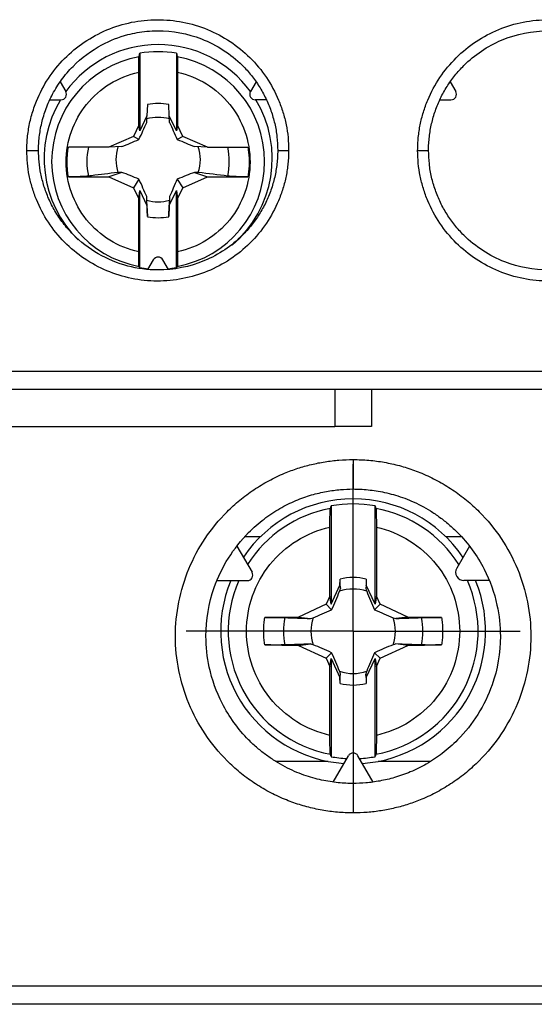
# Model space of a CAD drawing. Header units: inches. Extents: x 0.5 to 21.5, y 0.5 to 16.5.
# Tile 7 of 23: x 16.469 to 17.02, y 6.44 to 7.493. Entities that reach past the tile are written whole.
import ezdxf

# ---------------------------------------------------------------- set-up
doc = ezdxf.new("R2010")
doc.units = ezdxf.units.IN
doc.header["$LTSCALE"] = 2
doc.header["$MEASUREMENT"] = 0
doc.linetypes.add('CENTERX2', pattern=[0.8, 0.5, -0.1, 0.1, -0.1])
doc.layers.add('CENTER', color=40, linetype='CENTERX2')

# ---------------------------------------------------------------- blocks, each defined once
blk = doc.blocks.new('SW_CENTERMARKSYMBOL_2')
at = {"layer": 'CENTER', "color": 0}
for p, q in [((0, 0.1), (0, 0.1787)), ((0, 0), (0, 0.1)), ((-0.1, 0), (-0.1787, 0)), ((0, 0), (-0.1, 0)), ((0, 0), (0, -0.1)), ((0, 0), (0.1, 0)), ((0.1, 0), (0.1787, 0)), ((0, -0.1), (0, -0.1787))]:
    blk.add_line(p, q, dxfattribs=at)

msp = doc.modelspace()

# ---------------------------------------------------------------- linework, layer by layer
for p, q in [((16.5978, 7.457), (16.5978, 7.3741)), ((16.6372, 7.457), (16.6372, 7.3741)), ((16.5967, 7.38), (16.5967, 7.4368)), ((16.6384, 7.4368), (16.6384, 7.38)), ((16.5127, 7.4265), (16.5187, 7.4162)), ((16.7224, 7.4265), (16.7164, 7.4162)), ((16.93, 7.4265), (16.936, 7.4162)), ((16.5016, 7.4073), (16.5135, 7.4073)), ((16.7335, 7.4073), (16.7215, 7.4073)), ((16.9189, 7.4073), (16.9309, 7.4073)), ((16.6061, 7.4022), (16.6056, 7.3901)), ((16.6294, 7.3901), (16.629, 7.4022)), ((16.6056, 7.3901), (16.5978, 7.3741)), ((16.6054, 7.3831), (16.6056, 7.3901)), ((16.6297, 7.3831), (16.6294, 7.3901)), ((16.6372, 7.3741), (16.6294, 7.3901)), ((16.5967, 7.38), (16.591, 7.3682)), ((16.5978, 7.3741), (16.5967, 7.38)), ((16.6384, 7.38), (16.6372, 7.3741)), ((16.6441, 7.3682), (16.6384, 7.38)), ((16.591, 7.3682), (16.5646, 7.3565)), ((16.597, 7.3649), (16.591, 7.3682)), ((16.6441, 7.3682), (16.638, 7.3649)), ((16.6705, 7.3565), (16.6441, 7.3682)), ((16.5646, 7.3565), (16.5215, 7.3565)), ((16.5787, 7.3572), (16.5646, 7.3565)), ((16.6705, 7.3565), (16.6564, 7.3572)), ((16.6705, 7.3565), (16.7135, 7.3565)), ((16.5215, 7.3249), (16.5646, 7.325)), ((16.5787, 7.3297), (16.5646, 7.325)), ((16.5646, 7.325), (16.591, 7.3132)), ((16.597, 7.3224), (16.591, 7.3132)), ((16.638, 7.3224), (16.6441, 7.3132)), ((16.6441, 7.3132), (16.6705, 7.325)), ((16.6564, 7.3297), (16.6705, 7.325)), ((16.6705, 7.325), (16.7135, 7.3249)), ((16.591, 7.3132), (16.5967, 7.3014)), ((16.5967, 7.3014), (16.5978, 7.3103)), ((16.5978, 7.3103), (16.6056, 7.2944)), ((16.5978, 7.2274), (16.5978, 7.3103)), ((16.6294, 7.2944), (16.6372, 7.3103)), ((16.6372, 7.3103), (16.6384, 7.3014)), ((16.6372, 7.2274), (16.6372, 7.3103)), ((16.6384, 7.3014), (16.6441, 7.3132)), ((16.5967, 7.2447), (16.5967, 7.3014)), ((16.6056, 7.2944), (16.6054, 7.3037)), ((16.6297, 7.3037), (16.6294, 7.2944)), ((16.6384, 7.3014), (16.6384, 7.2447)), ((16.6056, 7.2944), (16.6061, 7.2823)), ((16.629, 7.2823), (16.6294, 7.2944)), ((16.6064, 7.2257), (16.6124, 7.2361)), ((16.6286, 7.2257), (16.6226, 7.2361)), ((15.9776, 7.117), (17.6748, 7.117)), ((16.8065, 7.0973), (16.8065, 7.0579)), ((16.8459, 7.0973), (16.8459, 7.0579)), ((15.9807, 7.0579), (16.8065, 7.0579)), ((16.8459, 7.0579), (16.8065, 7.0579)), ((16.8026, 6.973), (16.8026, 6.8679)), ((16.8498, 6.8679), (16.8498, 6.973)), ((16.8013, 6.8765), (16.8013, 6.9501)), ((16.8511, 6.9501), (16.8511, 6.8765)), ((16.7018, 6.93), (16.718, 6.9019)), ((16.7267, 6.9398), (16.7105, 6.9398)), ((16.942, 6.9398), (16.9257, 6.9398)), ((16.9506, 6.93), (16.937, 6.9064)), ((16.6804, 6.893), (16.7129, 6.893)), ((16.8026, 6.8679), (16.8121, 6.8883)), ((16.8121, 6.8883), (16.8122, 6.8947)), ((16.8121, 6.8883), (16.8125, 6.8846)), ((16.8403, 6.8883), (16.8399, 6.8846)), ((16.8402, 6.8947), (16.8403, 6.8883)), ((16.8498, 6.8679), (16.8403, 6.8883)), ((16.972, 6.893), (16.9448, 6.893)), ((16.7973, 6.8678), (16.7678, 6.854)), ((16.8013, 6.8765), (16.7973, 6.8678)), ((16.7973, 6.8678), (16.8032, 6.8618)), ((16.8026, 6.8679), (16.8013, 6.8765)), ((16.8551, 6.8678), (16.8492, 6.8618)), ((16.8511, 6.8765), (16.8498, 6.8679)), ((16.8551, 6.8678), (16.8511, 6.8765)), ((16.8846, 6.854), (16.8551, 6.8678)), ((16.7678, 6.854), (16.7316, 6.8534)), ((16.7678, 6.854), (16.7805, 6.8525)), ((16.8846, 6.854), (16.8719, 6.8525)), ((16.9208, 6.8534), (16.8846, 6.854)), ((16.7678, 6.8236), (16.7805, 6.8252)), ((16.8846, 6.8236), (16.8719, 6.8252)), ((16.7316, 6.8243), (16.7678, 6.8236)), ((16.7678, 6.8236), (16.7973, 6.8099)), ((16.7973, 6.8099), (16.8032, 6.8159)), ((16.8551, 6.8099), (16.8492, 6.8159)), ((16.8551, 6.8099), (16.8846, 6.8236)), ((16.8846, 6.8236), (16.9208, 6.8243)), ((16.7973, 6.8099), (16.8013, 6.8012)), ((16.8013, 6.8012), (16.8026, 6.8098)), ((16.8026, 6.8098), (16.8026, 6.7047)), ((16.8026, 6.8098), (16.8121, 6.7894)), ((16.8403, 6.7894), (16.8498, 6.8098)), ((16.8498, 6.7047), (16.8498, 6.8098)), ((16.8498, 6.8098), (16.8511, 6.8012)), ((16.8511, 6.8012), (16.8551, 6.8099)), ((16.8013, 6.7275), (16.8013, 6.8012)), ((16.8121, 6.7894), (16.8125, 6.7931)), ((16.8403, 6.7894), (16.8399, 6.7931)), ((16.8511, 6.8012), (16.8511, 6.7275)), ((16.8122, 6.783), (16.8121, 6.7894)), ((16.8403, 6.7894), (16.8402, 6.783)), ((16.7995, 6.6996), (16.7434, 6.6996)), ((16.8048, 6.6775), (16.8211, 6.7056)), ((16.8476, 6.6775), (16.8313, 6.7056)), ((16.9091, 6.6996), (16.8529, 6.6996)), ((15.9705, 6.4595), (17.6819, 6.4595))]:
    msp.add_line(p, q)
at = {"flags": 128}
for points in [[(16.6068, 7.2263), (16.6027, 7.2267), (16.5978, 7.2274)], [(16.6372, 7.2274), (16.6323, 7.2267), (16.6283, 7.2263)]]:
    msp.add_lwpolyline(points, dxfattribs=at)
for centre, radius, start, end in [((16.6175, 7.3443), 0.1221, 89.9942, 144.0274), ((16.6175, 7.3421), 0.1166, 80.281, 99.719), ((16.6175, 7.3443), 0.1221, 35.9726, 90.0058), ((16.6175, 7.3412), 0.1139, 100.3016, 259.6984), ((16.6176, 7.3412), 0.1139, 280.3016, 79.6984), ((16.5135, 7.4132), 0.00591, 270, 30), ((16.7215, 7.4132), 0.00591, 150, 270), ((16.9309, 7.4132), 0.00591, 270, 30), ((16.6174, 7.3444), 0.1219, 148.9488, 225.5446), ((16.6177, 7.3444), 0.1219, 310.5021, 31.051), ((16.6175, 7.3422), 0.0611, 79.1857, 100.8143), ((16.6175, 7.3433), 0.0452, 74.539, 105.461), ((16.6174, 7.3412), 0.0761, 168.2966, 191.7034), ((16.6175, 7.3433), 0.0451, 162.1966, 197.8034), ((16.6176, 7.3433), 0.0451, 342.1966, 17.8034), ((16.6176, 7.3412), 0.0761, 348.2966, 11.7034), ((16.6175, 7.3434), 0.0452, 254.539, 285.461), ((16.6175, 7.3423), 0.0611, 259.1857, 280.8143), ((16.6175, 7.2331), 0.00591, 30, 150), ((16.8262, 6.8388), 0.1417, 90, 146.0157), ((16.8262, 6.8388), 0.1362, 80.0139, 99.9861), ((16.8262, 6.8388), 0.1417, 33.9843, 90), ((16.8262, 6.8388), 0.1337, 100.5135, 147.7172), ((16.8262, 6.8388), 0.1337, 32.2828, 79.4865), ((16.7129, 6.8989), 0.00591, 270, 30), ((16.9448, 6.902), 0.00896, 150, 270), ((16.8262, 6.8388), 0.1417, 157.5362, 266.0157), ((16.8262, 6.8388), 0.1337, 156.0978, 259.4865), ((16.8262, 6.8388), 0.0575, 75.909, 104.091), ((16.8262, 6.8388), 0.1417, 273.9843, 22.4638), ((16.8262, 6.8388), 0.1337, 280.5135, 23.9022), ((16.8262, 6.8388), 0.0452, 71.3185, 108.6815), ((16.8262, 6.8388), 0.0746, 168.7083, 191.2917), ((16.8262, 6.8388), 0.0452, 161.3185, 198.6815), ((16.8262, 6.8388), 0.0452, 341.3185, 18.6815), ((16.8262, 6.8388), 0.0746, 348.7083, 11.2917), ((16.8262, 6.8388), 0.0452, 251.3185, 288.6815), ((16.8262, 6.8388), 0.0575, 255.909, 284.091), ((16.8262, 6.8388), 0.1362, 260.0139, 267.1526), ((16.8262, 6.7027), 0.00591, 30, 150), ((16.8262, 6.8388), 0.1362, 272.8474, 279.9861)]:
    msp.add_arc(centre, radius, start, end)
for points, knots in [([(16.477, 7.3532), (16.4771, 7.3558), (16.4771, 7.3609), (16.4778, 7.3686), (16.4789, 7.3762), (16.4803, 7.3837), (16.4822, 7.3912), (16.4846, 7.3986), (16.4896, 7.412), (16.4993, 7.4306), (16.5167, 7.4519), (16.538, 7.4697), (16.5624, 7.4828), (16.5889, 7.4911), (16.6165, 7.4938), (16.6441, 7.4913), (16.6706, 7.4833), (16.695, 7.4705), (16.7164, 7.453), (16.7341, 7.4317), (16.745, 7.4114), (16.7513, 7.3941), (16.7547, 7.3807), (16.7568, 7.367), (16.757, 7.3578), (16.7572, 7.3532)], [0, 0, 0, 0, 0.0176271, 0.035144, 0.0526045, 0.0700631, 0.087574, 0.1051912, 0.1229676, 0.1851645, 0.2476917, 0.310299, 0.3730226, 0.4359534, 0.4989114, 0.5615274, 0.6241225, 0.6866414, 0.7491051, 0.8116851, 0.8741386, 0.9057936, 0.9371142, 0.9684122, 1, 1, 1, 1]), ([(16.8952, 7.3532), (16.8953, 7.3555), (16.8953, 7.3601), (16.8959, 7.367), (16.8967, 7.3739), (16.8979, 7.3806), (16.8994, 7.3873), (16.9013, 7.394), (16.9035, 7.4005), (16.9085, 7.4134), (16.9183, 7.4317), (16.9359, 7.4529), (16.9573, 7.4704), (16.9817, 7.4833), (17.0081, 7.4913), (17.0357, 7.4938), (17.0633, 7.4911), (17.0898, 7.4829), (17.1142, 7.4698), (17.1355, 7.4521), (17.153, 7.4308), (17.1636, 7.4104), (17.1697, 7.3933), (17.173, 7.3801), (17.175, 7.3667), (17.1752, 7.3577), (17.1754, 7.3532)], [0, 0, 0, 0, 0.015839, 0.031568, 0.047226, 0.062851, 0.078483, 0.094161, 0.109924, 0.125808, 0.1882, 0.250747, 0.31314, 0.375611, 0.438131, 0.500691, 0.563609, 0.62652, 0.689264, 0.751917, 0.814352, 0.876524, 0.907632, 0.938385, 0.969076, 1, 1, 1, 1]), ([(16.4896, 7.3532), (16.4896, 7.3555), (16.4897, 7.3603), (16.4903, 7.3676), (16.4914, 7.375), (16.4929, 7.3826), (16.495, 7.3903), (16.4976, 7.398), (16.5008, 7.4058), (16.5046, 7.4136), (16.5091, 7.4213), (16.5142, 7.4288), (16.52, 7.4361), (16.5329, 7.4503), (16.5541, 7.4661), (16.5819, 7.477), (16.6024, 7.4806), (16.629, 7.4819), (16.6665, 7.475), (16.6994, 7.4536), (16.7175, 7.4335), (16.7259, 7.4217), (16.7329, 7.4091), (16.7385, 7.3957), (16.7425, 7.3819), (16.745, 7.3676), (16.7453, 7.358), (16.7455, 7.3532)], [0, 0, 0, 0, 0.01755, 0.035681, 0.054388, 0.073663, 0.093507, 0.113922, 0.134908, 0.156467, 0.178598, 0.201299, 0.224571, 0.248414, 0.344727, 0.418725, 0.470326, 0.499471, 0.618234, 0.74845, 0.784377, 0.820307, 0.85624, 0.892171, 0.928107, 0.964059, 1, 1, 1, 1]), ([(16.9069, 7.3532), (16.9069, 7.3556), (16.907, 7.3604), (16.9077, 7.3676), (16.9087, 7.3747), (16.9101, 7.3818), (16.9119, 7.3888), (16.9141, 7.3956), (16.9167, 7.4024), (16.9196, 7.4089), (16.9229, 7.4153), (16.9266, 7.4215), (16.9306, 7.4275), (16.935, 7.4333), (16.9397, 7.4388), (16.9541, 7.454), (16.9845, 7.4745), (17.029, 7.4833), (17.0793, 7.4768), (17.1149, 7.4563), (17.1366, 7.4313), (17.1453, 7.4183), (17.1522, 7.405), (17.1572, 7.3916), (17.1605, 7.3784), (17.1625, 7.3656), (17.1627, 7.3573), (17.1628, 7.3532)], [0, 0, 0, 0, 0.017987, 0.035985, 0.053985, 0.071982, 0.089973, 0.107962, 0.125949, 0.143937, 0.161926, 0.179914, 0.197901, 0.215888, 0.233873, 0.251858, 0.373405, 0.500998, 0.582219, 0.75084, 0.7915, 0.830472, 0.867756, 0.903349, 0.937255, 0.96948, 1, 1, 1, 1]), ([(16.5967, 7.4368), (16.5967, 7.4407), (16.5968, 7.4447), (16.5969, 7.4508), (16.597, 7.4528), (16.5971, 7.4533)], [0, 0, 0, 0, 0.5, 0.5, 1, 1, 1, 1]), ([(16.638, 7.4533), (16.6381, 7.4528), (16.6382, 7.4507), (16.6383, 7.4447), (16.6384, 7.4407), (16.6384, 7.4368)], [0, 0, 0, 0, 0.5, 0.5, 1, 1, 1, 1]), ([(16.5967, 7.2447), (16.5748, 7.2494), (16.5551, 7.2616), (16.5269, 7.2965), (16.5192, 7.3183), (16.5192, 7.3632), (16.5269, 7.3849), (16.5551, 7.4199), (16.5748, 7.432), (16.5967, 7.4368)], [0, 0, 0, 0, 0.25, 0.25, 0.5, 0.5, 0.75, 0.75, 1, 1, 1, 1]), ([(16.6384, 7.4368), (16.6603, 7.432), (16.68, 7.4199), (16.7082, 7.3849), (16.7159, 7.3632), (16.7159, 7.3183), (16.7082, 7.2965), (16.68, 7.2616), (16.6603, 7.2494), (16.6384, 7.2447)], [0, 0, 0, 0, 0.25, 0.25, 0.5, 0.5, 0.75, 0.75, 1, 1, 1, 1]), ([(16.7572, 7.3532), (16.7571, 7.3509), (16.7571, 7.3462), (16.7565, 7.3393), (16.7557, 7.3325), (16.7545, 7.3257), (16.753, 7.319), (16.7511, 7.3124), (16.7489, 7.3058), (16.7439, 7.293), (16.7341, 7.2746), (16.7164, 7.2534), (16.695, 7.2359), (16.6706, 7.2231), (16.6441, 7.2151), (16.6165, 7.2125), (16.5889, 7.2153), (16.5624, 7.2236), (16.538, 7.2367), (16.5168, 7.2544), (16.4993, 7.2758), (16.4887, 7.2961), (16.4826, 7.3132), (16.4794, 7.3263), (16.4774, 7.3397), (16.4771, 7.3487), (16.477, 7.3532)], [0, 0, 0, 0, 0.01585, 0.03159, 0.047259, 0.062895, 0.078538, 0.094227, 0.110001, 0.125897, 0.188328, 0.250916, 0.313358, 0.375877, 0.43845, 0.501062, 0.564002, 0.626932, 0.689651, 0.752276, 0.814771, 0.876971, 0.90798, 0.938627, 0.969203, 1, 1, 1, 1]), ([(16.477, 7.3532), (16.4784, 7.3532), (16.48, 7.3532), (16.4831, 7.3532), (16.4846, 7.3532), (16.4871, 7.3532), (16.4881, 7.3532), (16.4893, 7.3532), (16.4896, 7.3532), (16.4896, 7.3532)], [0, 0, 0, 0, 0.25, 0.25, 0.5, 0.5, 0.75, 0.75, 1, 1, 1, 1]), ([(16.7455, 7.3532), (16.7454, 7.3508), (16.7454, 7.346), (16.7447, 7.3388), (16.7437, 7.3316), (16.7423, 7.3246), (16.7405, 7.3176), (16.7383, 7.3107), (16.7357, 7.304), (16.7328, 7.2974), (16.7294, 7.291), (16.7257, 7.2848), (16.7217, 7.2788), (16.7174, 7.273), (16.7127, 7.2676), (16.6982, 7.2523), (16.6678, 7.2318), (16.6233, 7.2231), (16.573, 7.2296), (16.5374, 7.2501), (16.5157, 7.2752), (16.507, 7.2881), (16.5002, 7.3014), (16.4952, 7.3148), (16.4919, 7.328), (16.4899, 7.3407), (16.4897, 7.3491), (16.4896, 7.3532)], [0, 0, 0, 0, 0.017999, 0.036009, 0.054022, 0.072031, 0.090035, 0.108036, 0.126036, 0.144036, 0.162036, 0.180037, 0.198036, 0.216035, 0.234033, 0.25203, 0.373653, 0.501371, 0.582217, 0.751193, 0.791784, 0.830694, 0.867922, 0.903465, 0.937326, 0.969512, 1, 1, 1, 1]), ([(16.5215, 7.3249), (16.5212, 7.327), (16.5206, 7.3312), (16.5202, 7.3376), (16.5202, 7.3439), (16.5206, 7.3502), (16.5212, 7.3544), (16.5215, 7.3565)], [0, 0, 0, 0, 0.200857, 0.400429, 0.599571, 0.799143, 1, 1, 1, 1]), ([(16.7135, 7.3565), (16.7138, 7.3544), (16.7145, 7.3502), (16.7149, 7.3439), (16.7149, 7.3376), (16.7145, 7.3312), (16.7138, 7.327), (16.7135, 7.3249)], [0, 0, 0, 0, 0.200857, 0.400429, 0.599571, 0.799143, 1, 1, 1, 1]), ([(16.7455, 7.3532), (16.7455, 7.3532), (16.7467, 7.3532), (16.7513, 7.3532), (16.7544, 7.3532), (16.7572, 7.3532)], [0, 0, 0, 0, 0.5, 0.5, 1, 1, 1, 1]), ([(17.1754, 7.3532), (17.1753, 7.3506), (17.1752, 7.3454), (17.1746, 7.3377), (17.1735, 7.3301), (17.172, 7.3225), (17.1701, 7.315), (17.1678, 7.3076), (17.1627, 7.2942), (17.153, 7.2756), (17.1355, 7.2543), (17.1143, 7.2366), (17.0899, 7.2235), (17.0633, 7.2153), (17.0357, 7.2125), (17.0082, 7.2151), (16.9817, 7.2231), (16.9573, 7.236), (16.9359, 7.2535), (16.9183, 7.2747), (16.9074, 7.295), (16.9011, 7.3123), (16.8977, 7.3257), (16.8956, 7.3394), (16.8954, 7.3486), (16.8952, 7.3532)], [0, 0, 0, 0, 0.0177, 0.035285, 0.052809, 0.070329, 0.087898, 0.105572, 0.123403, 0.185571, 0.24804, 0.310678, 0.373428, 0.436341, 0.499279, 0.561843, 0.624386, 0.686857, 0.749272, 0.811812, 0.874226, 0.905859, 0.937158, 0.968434, 1, 1, 1, 1]), ([(16.8952, 7.3532), (16.898, 7.3532), (16.9012, 7.3532), (16.9057, 7.3532), (16.9069, 7.3532), (16.9069, 7.3532)], [0, 0, 0, 0, 0.5, 0.5, 1, 1, 1, 1]), ([(17.1628, 7.3532), (17.1628, 7.3508), (17.1627, 7.3461), (17.1621, 7.3388), (17.161, 7.3314), (17.1595, 7.3238), (17.1574, 7.3161), (17.1548, 7.3083), (17.1516, 7.3005), (17.1477, 7.2927), (17.1433, 7.285), (17.1381, 7.2775), (17.1323, 7.2701), (17.1194, 7.256), (17.0983, 7.2403), (17.0705, 7.2294), (17.05, 7.2258), (17.0233, 7.2245), (16.9858, 7.2314), (16.9529, 7.2528), (16.9348, 7.273), (16.9264, 7.2847), (16.9194, 7.2973), (16.9139, 7.3107), (16.9099, 7.3245), (16.9074, 7.3388), (16.9071, 7.3484), (16.9069, 7.3532)], [0, 0, 0, 0, 0.017566, 0.035716, 0.054443, 0.073742, 0.093611, 0.114052, 0.135068, 0.156659, 0.178824, 0.201562, 0.224873, 0.248758, 0.344773, 0.418675, 0.470382, 0.499836, 0.618484, 0.748618, 0.784521, 0.820427, 0.856336, 0.892243, 0.928155, 0.964083, 1, 1, 1, 1]), ([(16.543, 7.3257), (16.541, 7.3255), (16.5379, 7.3253), (16.5304, 7.325), (16.526, 7.3249), (16.5215, 7.3249)], [0, 0, 0, 0, 0.5, 0.5, 1, 1, 1, 1]), ([(16.5745, 7.3296), (16.565, 7.3284), (16.5556, 7.3273), (16.5462, 7.3261), (16.5451, 7.326), (16.544, 7.3259), (16.543, 7.3257)], [0, 0, 0, 0, 0.001586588, 0.001586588, 0.001586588, 0.001771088, 0.001771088, 0.001771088, 0.001771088]), ([(16.7135, 7.3249), (16.7091, 7.3249), (16.7047, 7.325), (16.6972, 7.3253), (16.6941, 7.3255), (16.6921, 7.3257)], [0, 0, 0, 0, 0.5, 0.5, 1, 1, 1, 1]), ([(16.5971, 7.2291), (16.597, 7.2294), (16.5969, 7.2312), (16.5968, 7.2369), (16.5967, 7.2407), (16.5967, 7.2447)], [0, 0, 0, 0, 0.5, 0.5, 1, 1, 1, 1]), ([(16.6384, 7.2447), (16.6384, 7.2407), (16.6383, 7.2369), (16.6382, 7.2312), (16.6381, 7.2294), (16.638, 7.2291)], [0, 0, 0, 0, 0.5, 0.5, 1, 1, 1, 1]), ([(17.6717, 7.0973), (17.6562, 7.0973), (17.6251, 7.0973), (17.5783, 7.0973), (17.5315, 7.0973), (17.4847, 7.0973), (17.4379, 7.0973), (17.391, 7.0973), (17.3441, 7.0973), (17.2972, 7.0973), (17.2502, 7.0973), (17.2032, 7.0973), (17.1562, 7.0973), (17.1092, 7.0973), (17.0621, 7.0973), (17.015, 7.0973), (16.9678, 7.0973), (16.9206, 7.0973), (16.8734, 7.0973), (16.8136, 7.0973), (16.7412, 7.0973), (16.6563, 7.0973), (16.5715, 7.0973), (16.4868, 7.0973), (16.4021, 7.0973), (16.3176, 7.0973), (16.2332, 7.0973), (16.1489, 7.0973), (16.0647, 7.0973), (16.0087, 7.0973), (15.9807, 7.0973)], [0, 0, 0, 0, 0.027824, 0.055631, 0.083424, 0.111205, 0.138975, 0.166738, 0.194495, 0.222247, 0.249998, 0.277748, 0.305501, 0.333258, 0.361021, 0.388793, 0.416574, 0.444368, 0.472177, 0.500002, 0.550072, 0.600095, 0.650082, 0.700046, 0.749998, 0.79995, 0.849914, 0.899903, 0.949928, 1, 1, 1, 1]), ([(16.8262, 6.6445), (16.8234, 6.6446), (16.8178, 6.6446), (16.8094, 6.6452), (16.8011, 6.6461), (16.7929, 6.6474), (16.7847, 6.649), (16.7766, 6.651), (16.7686, 6.6533), (16.7606, 6.656), (16.7496, 6.6604), (16.7358, 6.6669), (16.7198, 6.6765), (16.7048, 6.6877), (16.6865, 6.7043), (16.6668, 6.7283), (16.6493, 6.7611), (16.6385, 6.7966), (16.6348, 6.8335), (16.6385, 6.8704), (16.6493, 6.906), (16.6668, 6.9387), (16.6865, 6.9627), (16.7048, 6.9793), (16.7198, 6.9905), (16.7358, 7.0001), (16.7516, 7.0076), (16.7669, 7.0133), (16.7814, 7.0174), (16.7961, 7.0203), (16.8111, 7.0221), (16.8211, 7.0224), (16.8262, 7.0225)], [0, 0, 0, 0, 0.01418, 0.028269, 0.042293, 0.05628, 0.070256, 0.08425, 0.098287, 0.112397, 0.126604, 0.158011, 0.189443, 0.220676, 0.251918, 0.314066, 0.376082, 0.438048, 0.500026, 0.562003, 0.62397, 0.685987, 0.748134, 0.779367, 0.810605, 0.842028, 0.87344, 0.89893, 0.924174, 0.949327, 0.97455, 1, 1, 1, 1]), ([(16.8262, 7.0225), (16.829, 7.0224), (16.8346, 7.0224), (16.843, 7.0218), (16.8513, 7.0209), (16.8595, 7.0196), (16.8677, 7.018), (16.8758, 7.016), (16.8838, 7.0137), (16.8918, 7.0109), (16.9028, 7.0066), (16.9166, 7.0001), (16.9326, 6.9905), (16.9476, 6.9793), (16.9659, 6.9627), (16.9856, 6.9387), (17.0031, 6.9059), (17.0139, 6.8704), (17.0176, 6.8335), (17.0139, 6.7966), (17.0031, 6.761), (16.9856, 6.7283), (16.9659, 6.7043), (16.9476, 6.6877), (16.9326, 6.6765), (16.9166, 6.6669), (16.9008, 6.6594), (16.8855, 6.6537), (16.871, 6.6496), (16.8563, 6.6467), (16.8413, 6.6449), (16.8312, 6.6446), (16.8262, 6.6445)], [0, 0, 0, 0, 0.0141802, 0.028269, 0.0422932, 0.0562798, 0.0702561, 0.0842496, 0.0982874, 0.1123967, 0.1266039, 0.1580112, 0.1894432, 0.2206763, 0.2519178, 0.3140659, 0.3760822, 0.4380485, 0.5000258, 0.5620033, 0.6239699, 0.6859865, 0.7481336, 0.779367, 0.8106049, 0.8420283, 0.8734399, 0.8989305, 0.9241735, 0.9493268, 0.9745496, 1, 1, 1, 1]), ([(16.8262, 7.0225), (16.8262, 7.0188), (16.8262, 7.0148), (16.8262, 7.0071), (16.8262, 7.0034), (16.8262, 6.9972), (16.8262, 6.9948), (16.8262, 6.9917), (16.8262, 6.991), (16.8262, 6.991)], [0, 0, 0, 0, 0.25, 0.25, 0.5, 0.5, 0.75, 0.75, 1, 1, 1, 1]), ([(16.8262, 6.676), (16.8236, 6.6761), (16.8183, 6.6761), (16.81, 6.6768), (16.8014, 6.6779), (16.7923, 6.6796), (16.7829, 6.682), (16.7733, 6.685), (16.7634, 6.6889), (16.7534, 6.6937), (16.7434, 6.6994), (16.7334, 6.7061), (16.7236, 6.7138), (16.7056, 6.7305), (16.6852, 6.7586), (16.6714, 6.7975), (16.6668, 6.84), (16.6756, 6.8921), (16.7021, 6.9343), (16.7302, 6.9589), (16.7473, 6.9703), (16.7645, 6.9788), (16.7812, 6.9848), (16.7972, 6.9885), (16.8121, 6.9906), (16.8217, 6.9909), (16.8262, 6.991)], [0, 0, 0, 0, 0.015775, 0.032506, 0.050189, 0.068816, 0.088387, 0.108902, 0.130366, 0.15278, 0.176146, 0.200463, 0.225731, 0.25195, 0.349881, 0.432762, 0.500514, 0.607533, 0.748161, 0.792498, 0.834045, 0.872802, 0.908768, 0.941958, 0.972377, 1, 1, 1, 1]), ([(16.8262, 6.991), (16.8288, 6.9909), (16.8341, 6.9909), (16.8424, 6.9902), (16.851, 6.9891), (16.8601, 6.9874), (16.8694, 6.985), (16.8791, 6.982), (16.889, 6.9781), (16.899, 6.9733), (16.909, 6.9676), (16.919, 6.9609), (16.9288, 6.9532), (16.9468, 6.9365), (16.9672, 6.9084), (16.981, 6.8695), (16.9856, 6.827), (16.9768, 6.7749), (16.9503, 6.7327), (16.9222, 6.7081), (16.9051, 6.6967), (16.8879, 6.6882), (16.8711, 6.6822), (16.8552, 6.6785), (16.8403, 6.6764), (16.8307, 6.6761), (16.8262, 6.676)], [0, 0, 0, 0, 0.015775, 0.032506, 0.050189, 0.068816, 0.088387, 0.108902, 0.130366, 0.15278, 0.176146, 0.200463, 0.225731, 0.25195, 0.349881, 0.432762, 0.500514, 0.607533, 0.748161, 0.792498, 0.834045, 0.872802, 0.908768, 0.941958, 0.972377, 1, 1, 1, 1]), ([(16.8013, 6.9501), (16.8013, 6.9551), (16.8014, 6.96), (16.8016, 6.9674), (16.8017, 6.9698), (16.8018, 6.9703)], [0, 0, 0, 0, 0.5, 0.5, 1, 1, 1, 1]), ([(16.8506, 6.9703), (16.8507, 6.9698), (16.8508, 6.9674), (16.851, 6.96), (16.8511, 6.9551), (16.8511, 6.9501)], [0, 0, 0, 0, 0.5, 0.5, 1, 1, 1, 1]), ([(16.8013, 6.7275), (16.776, 6.7332), (16.7534, 6.7473), (16.721, 6.7878), (16.7121, 6.8129), (16.7121, 6.8648), (16.721, 6.8899), (16.7534, 6.9304), (16.776, 6.9445), (16.8013, 6.9501)], [0, 0, 0, 0, 0.25, 0.25, 0.5, 0.5, 0.75, 0.75, 1, 1, 1, 1]), ([(16.8511, 6.9501), (16.8764, 6.9445), (16.899, 6.9304), (16.9314, 6.8899), (16.9402, 6.8648), (16.9402, 6.8129), (16.9314, 6.7878), (16.899, 6.7473), (16.8764, 6.7332), (16.8511, 6.7275)], [0, 0, 0, 0, 0.25, 0.25, 0.5, 0.5, 0.75, 0.75, 1, 1, 1, 1]), ([(16.7316, 6.8243), (16.7313, 6.8262), (16.7308, 6.8301), (16.7305, 6.8359), (16.7305, 6.8418), (16.7308, 6.8476), (16.7313, 6.8515), (16.7316, 6.8534)], [0, 0, 0, 0, 0.200753, 0.400377, 0.599623, 0.799247, 1, 1, 1, 1]), ([(16.7316, 6.8534), (16.736, 6.8535), (16.7404, 6.8535), (16.7479, 6.8535), (16.7511, 6.8535), (16.7531, 6.8534)], [0, 0, 0, 0, 0.5, 0.5, 1, 1, 1, 1]), ([(16.8993, 6.8534), (16.9013, 6.8535), (16.9044, 6.8535), (16.912, 6.8535), (16.9164, 6.8535), (16.9208, 6.8534)], [0, 0, 0, 0, 0.5, 0.5, 1, 1, 1, 1]), ([(16.9208, 6.8534), (16.9211, 6.8515), (16.9216, 6.8476), (16.9219, 6.8418), (16.9219, 6.8359), (16.9216, 6.8301), (16.9211, 6.8262), (16.9208, 6.8243)], [0, 0, 0, 0, 0.200753, 0.400377, 0.599623, 0.799247, 1, 1, 1, 1]), ([(16.7531, 6.8242), (16.7511, 6.8242), (16.7479, 6.8241), (16.7404, 6.8241), (16.736, 6.8242), (16.7316, 6.8243)], [0, 0, 0, 0, 0.5, 0.5, 1, 1, 1, 1]), ([(16.9208, 6.8243), (16.9164, 6.8242), (16.912, 6.8241), (16.9045, 6.8241), (16.9013, 6.8242), (16.8993, 6.8242)], [0, 0, 0, 0, 0.5, 0.5, 1, 1, 1, 1]), ([(16.8018, 6.7074), (16.8017, 6.7079), (16.8016, 6.7103), (16.8014, 6.7177), (16.8013, 6.7226), (16.8013, 6.7275)], [0, 0, 0, 0, 0.5, 0.5, 1, 1, 1, 1]), ([(16.8511, 6.7275), (16.8511, 6.7226), (16.851, 6.7177), (16.8508, 6.7103), (16.8507, 6.7079), (16.8506, 6.7074)], [0, 0, 0, 0, 0.5, 0.5, 1, 1, 1, 1]), ([(16.8262, 6.676), (16.8262, 6.676), (16.8262, 6.6753), (16.8262, 6.6722), (16.8262, 6.6698), (16.8262, 6.6636), (16.8262, 6.6599), (16.8262, 6.6522), (16.8262, 6.6482), (16.8262, 6.6445)], [0, 0, 0, 0, 0.25, 0.25, 0.5, 0.5, 0.75, 0.75, 1, 1, 1, 1]), ([(17.6786, 6.4398), (17.6645, 6.4398), (17.6364, 6.4398), (17.5942, 6.4398), (17.5519, 6.4398), (17.5096, 6.4398), (17.4672, 6.4398), (17.4248, 6.4398), (17.3823, 6.4398), (17.3398, 6.4398), (17.2973, 6.4398), (17.1977, 6.4398), (17.0407, 6.4398), (16.8262, 6.4398), (16.6117, 6.4398), (16.4405, 6.4398), (16.3126, 6.4398), (16.2276, 6.4398), (16.1428, 6.4398), (16.0582, 6.4398), (16.0019, 6.4398), (15.9738, 6.4398)], [0, 0, 0, 0, 0.024966, 0.049925, 0.074879, 0.09983, 0.124779, 0.149729, 0.174681, 0.199636, 0.224597, 0.249565, 0.374777, 0.500001, 0.625213, 0.750437, 0.800362, 0.850266, 0.900165, 0.950071, 1, 1, 1, 1])]:
    msp.add_open_spline(points, degree=3, knots=knots)
for points in [[(16.5971, 7.4533), (16.5973, 7.4546), (16.5976, 7.4558), (16.5978, 7.457)], [(16.6372, 7.457), (16.6375, 7.4558), (16.6377, 7.4546), (16.638, 7.4533)], [(16.597, 7.3649), (16.6, 7.3712), (16.6027, 7.3772), (16.6054, 7.3831)], [(16.6297, 7.3831), (16.6324, 7.3772), (16.6351, 7.3712), (16.638, 7.3649)], [(16.5787, 7.3572), (16.5847, 7.3596), (16.5907, 7.3622), (16.597, 7.3649)], [(16.638, 7.3649), (16.6444, 7.3622), (16.6504, 7.3596), (16.6564, 7.3572)], [(16.5787, 7.3297), (16.5773, 7.3296), (16.5759, 7.3296), (16.5745, 7.3296)], [(16.597, 7.3224), (16.5907, 7.325), (16.5847, 7.3274), (16.5787, 7.3297)], [(16.6054, 7.3037), (16.6027, 7.3098), (16.6, 7.316), (16.597, 7.3224)], [(16.638, 7.3224), (16.6351, 7.316), (16.6324, 7.3098), (16.6297, 7.3037)], [(16.6564, 7.3297), (16.6504, 7.3274), (16.6444, 7.325), (16.638, 7.3224)], [(16.6605, 7.3296), (16.6592, 7.3296), (16.6578, 7.3296), (16.6564, 7.3297)], [(16.6921, 7.3257), (16.6817, 7.327), (16.6712, 7.3283), (16.6605, 7.3296)], [(16.6055, 7.2998), (16.6054, 7.3011), (16.6054, 7.3024), (16.6054, 7.3037)], [(16.6061, 7.2823), (16.6059, 7.2881), (16.6057, 7.2939), (16.6055, 7.2998)], [(16.6296, 7.2998), (16.6294, 7.2939), (16.6292, 7.2881), (16.629, 7.2823)], [(16.6297, 7.3037), (16.6297, 7.3024), (16.6296, 7.3011), (16.6296, 7.2998)], [(16.5978, 7.2274), (16.5976, 7.228), (16.5973, 7.2286), (16.5971, 7.2291)], [(16.638, 7.2291), (16.6377, 7.2286), (16.6375, 7.228), (16.6372, 7.2274)], [(16.8018, 6.9703), (16.8021, 6.9712), (16.8023, 6.9721), (16.8026, 6.973)], [(16.8498, 6.973), (16.8501, 6.9721), (16.8503, 6.9712), (16.8506, 6.9703)], [(16.8125, 6.8846), (16.8124, 6.8879), (16.8123, 6.8913), (16.8122, 6.8947)], [(16.8402, 6.8947), (16.8401, 6.8913), (16.84, 6.8879), (16.8399, 6.8846)], [(16.8032, 6.8618), (16.8063, 6.8686), (16.809, 6.8752), (16.8117, 6.8816)], [(16.8117, 6.8816), (16.812, 6.8826), (16.8123, 6.8836), (16.8125, 6.8846)], [(16.8399, 6.8846), (16.8401, 6.8836), (16.8404, 6.8826), (16.8407, 6.8816)], [(16.8407, 6.8816), (16.8434, 6.8752), (16.8461, 6.8686), (16.8492, 6.8618)], [(16.7834, 6.8533), (16.7899, 6.856), (16.7964, 6.8588), (16.8032, 6.8618)], [(16.8492, 6.8618), (16.856, 6.8588), (16.8625, 6.856), (16.869, 6.8533)], [(16.7531, 6.8534), (16.7621, 6.8531), (16.7713, 6.8528), (16.7805, 6.8525)], [(16.7805, 6.8525), (16.7814, 6.8528), (16.7824, 6.853), (16.7834, 6.8533)], [(16.869, 6.8533), (16.87, 6.853), (16.8709, 6.8528), (16.8719, 6.8525)], [(16.8719, 6.8525), (16.8811, 6.8528), (16.8902, 6.8531), (16.8993, 6.8534)], [(16.7805, 6.8252), (16.7713, 6.8249), (16.7621, 6.8245), (16.7531, 6.8242)], [(16.7834, 6.8244), (16.7824, 6.8246), (16.7814, 6.8249), (16.7805, 6.8252)], [(16.8719, 6.8252), (16.8709, 6.8249), (16.87, 6.8246), (16.869, 6.8244)], [(16.8993, 6.8242), (16.8902, 6.8245), (16.8811, 6.8249), (16.8719, 6.8252)], [(16.8032, 6.8159), (16.7964, 6.8189), (16.7899, 6.8217), (16.7834, 6.8244)], [(16.8117, 6.7961), (16.809, 6.8025), (16.8063, 6.8091), (16.8032, 6.8159)], [(16.8492, 6.8159), (16.8461, 6.8091), (16.8434, 6.8025), (16.8407, 6.7961)], [(16.869, 6.8244), (16.8625, 6.8217), (16.856, 6.8189), (16.8492, 6.8159)], [(16.8125, 6.7931), (16.8123, 6.7941), (16.812, 6.7951), (16.8117, 6.7961)], [(16.8122, 6.783), (16.8123, 6.7864), (16.8124, 6.7897), (16.8125, 6.7931)], [(16.8407, 6.7961), (16.8404, 6.7951), (16.8401, 6.7941), (16.8399, 6.7931)], [(16.8399, 6.7931), (16.84, 6.7897), (16.8401, 6.7864), (16.8402, 6.783)], [(16.8026, 6.7047), (16.8023, 6.7056), (16.8021, 6.7065), (16.8018, 6.7074)], [(16.8506, 6.7074), (16.8503, 6.7065), (16.8501, 6.7056), (16.8498, 6.7047)]]:
    msp.add_open_spline(points, degree=3)

# ---------------------------------------------------------------- block references
at = {"layer": 'CENTER'}
msp.add_blockref('SW_CENTERMARKSYMBOL_2', (16.8262, 6.8388), dxfattribs=at)

doc.saveas('drawing.dxf')
